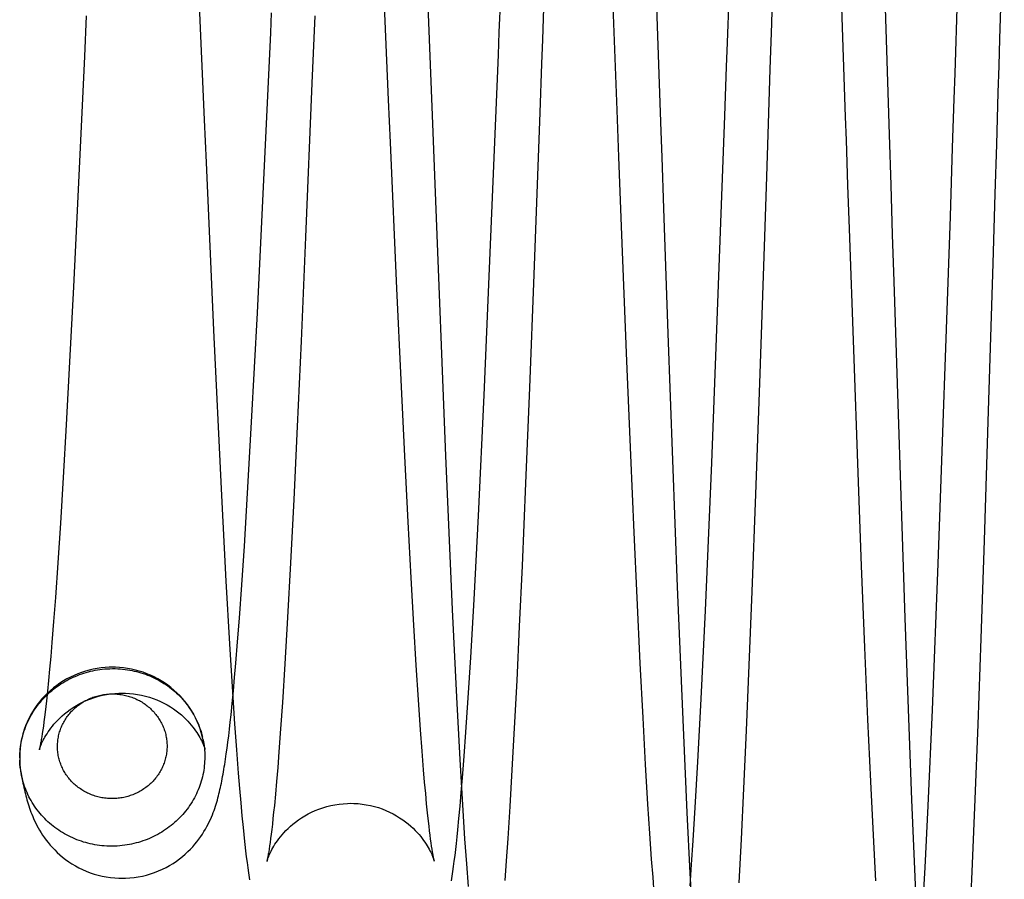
# Model space of a CAD drawing. Header units: inches. Extents: x 0 to 227, y 0 to 147.
# Tile 39 of 247: x 45.966 to 46.227, y 18.184 to 18.412. Entities that reach past the tile are written whole.
import ezdxf

# ---------------------------------------------------------------- set-up
doc = ezdxf.new("R2010")
doc.units = ezdxf.units.IN
doc.header["$LTSCALE"] = 12.466667
doc.header["$MEASUREMENT"] = 0
doc.linetypes.add('HIDDEN', pattern=[0.2, 0.1, -0.1])
doc.layers.add('DEFAULT_2', color=8, linetype='HIDDEN')

msp = doc.modelspace()

# ---------------------------------------------------------------- linework, layer by layer
at = {"layer": 'DEFAULT_2', "color": 8, "linetype": 'HIDDEN'}
for p, q in [((46.16574, 18.42974), (46.16513, 18.41077)), ((46.12433, 18.38785), (46.12291, 18.42508)), ((46.13453, 18.42164), (46.13587, 18.38223)), ((46.19501, 18.42156), (46.19625, 18.38144)), ((46.01364, 18.41927), (46.0151, 18.38532)), ((46.06388, 18.39058), (46.06266, 18.41881)), ((46.18474, 18.3861), (46.18363, 18.41866)), ((46.03268, 18.40828), (46.03293, 18.41364)), ((46.07427, 18.41555), (46.07546, 18.38429)), ((45.98389, 18.41283), (45.98339, 18.40208)), ((46.04432, 18.41282), (46.04408, 18.40687)), ((46.02916, 18.33425), (46.03268, 18.40828)), ((46.04408, 18.40687), (46.0436, 18.39502)), ((45.98339, 18.40208), (45.98166, 18.36505)), ((46.08911, 18.31253), (46.09291, 18.40254)), ((46.1043, 18.40009), (46.10383, 18.38722)), ((46.1528, 18.38638), (46.15327, 18.39929)), ((46.0436, 18.39502), (46.04192, 18.35425)), ((46.16454, 18.39287), (46.16417, 18.38144)), ((46.22503, 18.39251), (46.22462, 18.37879)), ((46.21306, 18.37792), (46.21348, 18.39087)), ((46.10383, 18.38722), (46.10225, 18.3444)), ((46.1248, 18.37549), (46.12433, 18.38785)), ((46.0151, 18.38532), (46.01559, 18.37401)), ((46.14932, 18.29456), (46.1528, 18.38638)), ((46.07546, 18.38429), (46.07616, 18.36612)), ((46.16417, 18.38144), (46.16381, 18.37035)), ((46.19625, 18.38144), (46.19667, 18.36799)), ((46.21246, 18.35977), (46.21306, 18.37792)), ((46.22462, 18.37879), (46.22423, 18.36573)), ((46.01559, 18.37401), (46.01755, 18.32964)), ((46.12551, 18.3571), (46.1248, 18.37549)), ((46.16381, 18.37035), (46.16328, 18.35437)), ((46.18576, 18.35651), (46.18536, 18.368)), ((46.19667, 18.36799), (46.19707, 18.35495)), ((45.98166, 18.36505), (45.98049, 18.34111)), ((46.07616, 18.36612), (46.07893, 18.29649)), ((46.22423, 18.36573), (46.22368, 18.3473)), ((46.13657, 18.36187), (46.13772, 18.32879)), ((46.20925, 18.26792), (46.21246, 18.35977)), ((46.12691, 18.32149), (46.12551, 18.3571)), ((46.18688, 18.32459), (46.18576, 18.35651)), ((46.04192, 18.35425), (46.04074, 18.3268)), ((46.16328, 18.35437), (46.16197, 18.31571)), ((46.19707, 18.35495), (46.19746, 18.34253)), ((46.22368, 18.3473), (46.22248, 18.30838)), ((46.10225, 18.3444), (46.10111, 18.31445)), ((45.98049, 18.34111), (45.97948, 18.32127)), ((46.06716, 18.31656), (46.06606, 18.34069)), ((46.19746, 18.34253), (46.2004, 18.25356)), ((46.02764, 18.30538), (46.02916, 18.33425)), ((46.01755, 18.32964), (46.01954, 18.28771)), ((46.13772, 18.32879), (46.1402, 18.2618)), ((46.04074, 18.3268), (46.03972, 18.30417)), ((46.18806, 18.29191), (46.18688, 18.32459)), ((45.97948, 18.32127), (45.97858, 18.30463)), ((46.12793, 18.29667), (46.12691, 18.32149)), ((46.06813, 18.29634), (46.06716, 18.31656)), ((46.10111, 18.31445), (46.10009, 18.2892)), ((46.16197, 18.31571), (46.16092, 18.28633)), ((46.0876, 18.28057), (46.08911, 18.31253)), ((46.22248, 18.30838), (46.22137, 18.27407)), ((45.97858, 18.30463), (45.97779, 18.29068)), ((46.02658, 18.28661), (46.02764, 18.30538)), ((46.03972, 18.30417), (46.0388, 18.28487)), ((46.069, 18.27902), (46.06813, 18.29634)), ((46.07893, 18.29649), (46.08071, 18.25578)), ((46.12881, 18.27616), (46.12793, 18.29667)), ((46.14765, 18.25556), (46.14932, 18.29456)), ((45.97779, 18.29068), (45.97706, 18.27863)), ((46.18899, 18.26739), (46.18806, 18.29191)), ((46.10009, 18.2892), (46.09916, 18.26733)), ((46.01954, 18.28771), (46.02081, 18.26328)), ((46.02572, 18.27259), (46.02658, 18.28661)), ((46.16092, 18.28633), (46.15996, 18.2606)), ((46.0388, 18.28487), (46.03795, 18.26815)), ((46.08646, 18.25849), (46.0876, 18.28057)), ((45.97706, 18.27863), (45.97637, 18.26812)), ((46.06979, 18.26419), (46.069, 18.27902)), ((46.12959, 18.25888), (46.12881, 18.27616)), ((46.02504, 18.26237), (46.02572, 18.27259)), ((46.22137, 18.27407), (46.22049, 18.24815)), ((45.97637, 18.26812), (45.97574, 18.25902)), ((46.03795, 18.26815), (46.03716, 18.25373)), ((46.09916, 18.26733), (46.09844, 18.25129)), ((46.18986, 18.24573), (46.18899, 18.26739)), ((46.20771, 18.22926), (46.20925, 18.26792)), ((46.02081, 18.26328), (46.02175, 18.24676)), ((46.0244, 18.25349), (46.02504, 18.26237)), ((46.07051, 18.25163), (46.06979, 18.26419)), ((46.1402, 18.2618), (46.14174, 18.22459)), ((46.15996, 18.2606), (46.15919, 18.24113)), ((45.97574, 18.25902), (45.97526, 18.25268)), ((46.08559, 18.24312), (46.08646, 18.25849)), ((46.13042, 18.24159), (46.12959, 18.25888)), ((46.08071, 18.25578), (46.08184, 18.23263)), ((46.14654, 18.23222), (46.14765, 18.25556)), ((45.97526, 18.25268), (45.97481, 18.24712)), ((46.02393, 18.24725), (46.0244, 18.25349)), ((46.03716, 18.25373), (46.03644, 18.24148)), ((46.07115, 18.24105), (46.07051, 18.25163)), ((46.2004, 18.25356), (46.20218, 18.20551)), ((46.09844, 18.25129), (46.09775, 18.23705)), ((45.97481, 18.24712), (45.9745, 18.24341)), ((46.02175, 18.24676), (46.02245, 18.2354)), ((46.02347, 18.24164), (46.02393, 18.24725)), ((46.22049, 18.24815), (46.21968, 18.22539)), ((46.19066, 18.22674), (46.18986, 18.24573)), ((45.9745, 18.24341), (45.9742, 18.24005)), ((46.02314, 18.23781), (46.02347, 18.24164)), ((46.03644, 18.24148), (46.03579, 18.23124)), ((46.08493, 18.23247), (46.08559, 18.24312)), ((46.13116, 18.22714), (46.13042, 18.24159)), ((45.9742, 18.24005), (45.97391, 18.23699)), ((46.07174, 18.23192), (46.07115, 18.24105)), ((46.15919, 18.24113), (46.15846, 18.2238)), ((45.97391, 18.23699), (45.97363, 18.23421)), ((46.02281, 18.23426), (46.02314, 18.23781)), ((46.09775, 18.23705), (46.09711, 18.22446)), ((45.97363, 18.23421), (45.97336, 18.23169)), ((46.02245, 18.2354), (46.0231, 18.22558)), ((46.02249, 18.23097), (46.02281, 18.23426)), ((45.97336, 18.23169), (45.97319, 18.23014)), ((46.02218, 18.22791), (46.02249, 18.23097)), ((46.03579, 18.23124), (46.03531, 18.22427)), ((46.0723, 18.22397), (46.07174, 18.23192)), ((46.08184, 18.23263), (46.08272, 18.21618)), ((46.08432, 18.22341), (46.08493, 18.23247)), ((46.14567, 18.21556), (46.14654, 18.23222)), ((45.97302, 18.2287), (45.97286, 18.22737)), ((45.97319, 18.23014), (45.97302, 18.2287)), ((46.20658, 18.20387), (46.20771, 18.22926)), ((45.9727, 18.22613), (45.97255, 18.22499)), ((45.97286, 18.22737), (45.9727, 18.22613)), ((46.02176, 18.22417), (46.02197, 18.226)), ((46.02197, 18.226), (46.02218, 18.22791)), ((46.0231, 18.22558), (46.0236, 18.21868)), ((46.13184, 18.21486), (46.13116, 18.22714)), ((46.19141, 18.21028), (46.19066, 18.22674)), ((45.9724, 18.22395), (45.97226, 18.22301)), ((45.97255, 18.22499), (45.9724, 18.22395)), ((46.02156, 18.22242), (46.02176, 18.22417)), ((46.03531, 18.22427), (46.03485, 18.21816)), ((46.07272, 18.21838), (46.0723, 18.22397)), ((46.08386, 18.21702), (46.08432, 18.22341)), ((46.09711, 18.22446), (46.0965, 18.21337)), ((46.14174, 18.22459), (46.14277, 18.20214)), ((46.15846, 18.2238), (46.15778, 18.20849)), ((46.21968, 18.22539), (46.21892, 18.20564)), ((46.01531, 18.21883), (46.01489, 18.22085)), ((46.02114, 18.21916), (46.02135, 18.22075)), ((46.02135, 18.22075), (46.02156, 18.22242)), ((46.02094, 18.21765), (46.02114, 18.21916)), ((46.0236, 18.21868), (46.02407, 18.21255)), ((46.03485, 18.21816), (46.03453, 18.21406)), ((46.07312, 18.21344), (46.07272, 18.21838)), ((46.02073, 18.21621), (46.02094, 18.21765)), ((46.08272, 18.21618), (46.08342, 18.20414)), ((46.08342, 18.21128), (46.08386, 18.21702)), ((46.14497, 18.20347), (46.14567, 18.21556)), ((45.96663, 18.21263), (45.96656, 18.21304)), ((45.96663, 18.21263), (45.96679, 18.21177)), ((46.02407, 18.21255), (46.02441, 18.20843)), ((46.03453, 18.21406), (46.03422, 18.21035)), ((46.0734, 18.21014), (46.07312, 18.21344)), ((46.0965, 18.21337), (46.09593, 18.20368)), ((46.13247, 18.20429), (46.13184, 18.21486)), ((46.03422, 18.21035), (46.03392, 18.20701)), ((46.07368, 18.20714), (46.0734, 18.21014)), ((46.0831, 18.20738), (46.08342, 18.21128)), ((46.19209, 18.19614), (46.19141, 18.21028)), ((46.02441, 18.20843), (46.02474, 18.20468)), ((46.08279, 18.2038), (46.0831, 18.20738)), ((46.15778, 18.20849), (46.15713, 18.19511)), ((46.03392, 18.20701), (46.03364, 18.20402)), ((46.07393, 18.20445), (46.07368, 18.20714)), ((46.20218, 18.20551), (46.2033, 18.17896)), ((46.21892, 18.20564), (46.21823, 18.18856)), ((46.02474, 18.20468), (46.02505, 18.20127)), ((46.03346, 18.20222), (46.03328, 18.20056)), ((46.03364, 18.20402), (46.03346, 18.20222)), ((46.07418, 18.20202), (46.07393, 18.20445)), ((46.08248, 18.20054), (46.08279, 18.2038)), ((46.08342, 18.20414), (46.08398, 18.1952)), ((46.09593, 18.20368), (46.09539, 18.19527)), ((46.13296, 18.1966), (46.13247, 18.20429)), ((46.14277, 18.20214), (46.14357, 18.18609)), ((46.14442, 18.19468), (46.14497, 18.20347)), ((46.20578, 18.18756), (46.20658, 18.20387)), ((46.02505, 18.20127), (46.02536, 18.19818)), ((46.03328, 18.20056), (46.03312, 18.19905)), ((46.07441, 18.19985), (46.07418, 18.20202)), ((46.07456, 18.19852), (46.07441, 18.19985)), ((46.08219, 18.19755), (46.08248, 18.20054)), ((46.02536, 18.19818), (46.02555, 18.19627)), ((46.03296, 18.19766), (46.03281, 18.1964)), ((46.03312, 18.19905), (46.03296, 18.19766)), ((46.07471, 18.19729), (46.07456, 18.19852)), ((46.07485, 18.19615), (46.07471, 18.19729)), ((46.082, 18.1957), (46.08219, 18.19755)), ((46.02555, 18.19627), (46.02575, 18.19448)), ((46.03266, 18.19526), (46.03252, 18.19423)), ((46.03281, 18.1964), (46.03266, 18.19526)), ((46.07499, 18.1951), (46.07485, 18.19615)), ((46.07512, 18.19413), (46.07499, 18.1951)), ((46.08181, 18.19395), (46.082, 18.1957)), ((46.08398, 18.1952), (46.08443, 18.18855)), ((46.09539, 18.19527), (46.09498, 18.18938)), ((46.13343, 18.18982), (46.13296, 18.1966)), ((46.144, 18.18839), (46.14442, 18.19468)), ((46.15713, 18.19511), (46.15653, 18.1835)), ((46.19273, 18.18403), (46.19209, 18.19614)), ((46.02603, 18.19197), (46.02622, 18.19042)), ((46.03239, 18.19329), (46.03227, 18.19246)), ((46.03252, 18.19423), (46.03239, 18.19329)), ((46.07524, 18.19325), (46.07512, 18.19413)), ((46.07536, 18.19245), (46.07524, 18.19325)), ((46.07548, 18.19174), (46.07536, 18.19245)), ((46.08143, 18.19074), (46.08162, 18.1923)), ((46.08162, 18.1923), (46.08181, 18.19395)), ((46.02622, 18.19042), (46.02641, 18.18894)), ((46.08106, 18.18785), (46.08125, 18.18926)), ((46.08125, 18.18926), (46.08143, 18.19074)), ((46.09498, 18.18938), (46.0946, 18.18418)), ((46.1338, 18.18498), (46.13343, 18.18982)), ((46.02641, 18.18894), (46.0266, 18.18753)), ((46.0266, 18.18753), (46.02679, 18.1862)), ((46.08088, 18.18652), (46.08106, 18.18785)), ((46.08443, 18.18855), (46.08487, 18.18252)), ((46.14359, 18.18269), (46.144, 18.18839)), ((46.20514, 18.17566), (46.20578, 18.18756)), ((46.21823, 18.18856), (46.21759, 18.17376)), ((46.02679, 18.1862), (46.02698, 18.18493)), ((46.13414, 18.18064), (46.1338, 18.18498)), ((46.14357, 18.18609), (46.14422, 18.17436))]:
    msp.add_line(p, q, dxfattribs=at)
for points in [[(46.22672, 18.44973), (46.22652, 18.44272), (46.2263, 18.43561), (46.22545, 18.40674)], [(46.21348, 18.39087), (46.2137, 18.39758), (46.21503, 18.43869)], [(46.10546, 18.43229), (46.10453, 18.40653), (46.1043, 18.40009)], [(46.15327, 18.39929), (46.1535, 18.40577), (46.15444, 18.43175)], [(46.09291, 18.40254), (46.09315, 18.40851), (46.09387, 18.42639)], [(46.16513, 18.41077), (46.16474, 18.39873), (46.16454, 18.39287)], [(46.22545, 18.40674), (46.22524, 18.39958), (46.22503, 18.39251)], [(46.06606, 18.34069), (46.06436, 18.37934), (46.06412, 18.38496), (46.06388, 18.39058)], [(46.18536, 18.368), (46.18495, 18.37995), (46.18474, 18.3861)], [(46.13587, 18.38223), (46.1361, 18.37545), (46.13657, 18.36187)], [(45.99082, 18.24054), (45.98999, 18.24052), (45.98892, 18.24047), (45.98786, 18.24036), (45.9868, 18.24021), (45.98575, 18.24002), (45.9847, 18.23978), (45.98367, 18.2395), (45.98266, 18.23917), (45.98166, 18.23881), (45.98067, 18.2384), (45.9797, 18.23794), (45.97876, 18.23745), (45.97784, 18.23692), (45.97694, 18.23635), (45.97607, 18.23574), (45.97523, 18.23509), (45.97442, 18.23441), (45.97364, 18.2337), (45.97289, 18.23295), (45.97218, 18.23218), (45.9715, 18.23137), (45.97086, 18.23054), (45.97026, 18.22968), (45.9697, 18.22879), (45.96917, 18.22789), (45.96869, 18.22696), (45.96825, 18.22602), (45.96785, 18.22505), (45.9675, 18.22407), (45.96719, 18.22308), (45.96693, 18.22208), (45.96671, 18.22106), (45.96653, 18.22004), (45.9664, 18.21901), (45.96632, 18.21798), (45.96628, 18.21695), (45.96629, 18.21591), (45.96635, 18.21488), (45.96645, 18.21385), (45.9666, 18.21282), (45.96663, 18.21263)], [(45.96629, 18.21657), (45.9663, 18.21716), (45.96633, 18.21774), (45.96637, 18.21833), (45.96642, 18.21892), (45.96649, 18.21951), (45.96658, 18.2201), (45.96668, 18.22068), (45.9668, 18.22126), (45.96693, 18.22184), (45.96708, 18.22241), (45.96724, 18.22298), (45.96742, 18.22355), (45.96761, 18.22411), (45.96781, 18.22467), (45.96804, 18.22522), (45.96827, 18.22577), (45.96852, 18.22631), (45.96878, 18.22684), (45.96906, 18.22737), (45.96935, 18.22789), (45.96966, 18.22841), (45.96997, 18.22892), (45.97031, 18.22942), (45.97065, 18.22991), (45.97101, 18.23039), (45.97138, 18.23087), (45.97176, 18.23133), (45.97215, 18.23179), (45.97256, 18.23224), (45.97297, 18.23267), (45.9734, 18.2331), (45.97384, 18.23352), (45.97429, 18.23392), (45.97475, 18.23432), (45.97522, 18.23471), (45.9757, 18.23508), (45.97619, 18.23544), (45.97669, 18.23579), (45.9772, 18.23613), (45.97771, 18.23645), (45.97824, 18.23676), (45.97877, 18.23706), (45.97931, 18.23735), (45.97986, 18.23762), (45.98041, 18.23789), (45.98097, 18.23813), (45.98154, 18.23837), (45.98211, 18.23859), (45.98269, 18.23879), (45.98327, 18.23899), (45.98386, 18.23916), (45.98445, 18.23933), (45.98505, 18.23948), (45.98565, 18.23961), (45.98625, 18.23973), (45.98687, 18.23984), (45.98749, 18.23993), (45.98812, 18.24001), (45.98877, 18.24008), (45.98944, 18.24013), (45.99012, 18.24016), (45.99082, 18.24017)], [(46.01489, 18.22085), (46.01481, 18.22129), (46.01458, 18.2223), (46.01431, 18.22329), (46.014, 18.22428), (46.01364, 18.22525), (46.01324, 18.2262), (46.0128, 18.22714), (46.01232, 18.22806), (46.0118, 18.22895), (46.01124, 18.22983), (46.01063, 18.23068), (46.01, 18.2315), (46.00932, 18.23229), (46.00861, 18.23306), (46.00787, 18.2338), (46.00709, 18.2345), (46.00629, 18.23517), (46.00545, 18.23581), (46.00459, 18.23641), (46.0037, 18.23697), (46.00278, 18.2375), (46.00184, 18.23798), (46.00089, 18.23843), (45.99991, 18.23883), (45.99891, 18.2392), (45.9979, 18.23952), (45.99688, 18.2398), (45.99584, 18.24003), (45.9948, 18.24022), (45.99375, 18.24037), (45.99269, 18.24047), (45.99163, 18.24053), (45.99082, 18.24054)], [(45.99082, 18.24017), (45.99152, 18.24017), (45.99221, 18.24014), (45.99287, 18.2401), (45.99352, 18.24004), (45.99416, 18.23997), (45.99478, 18.23988), (45.9954, 18.23978), (45.996, 18.23967), (45.9966, 18.23954), (45.99719, 18.2394), (45.99778, 18.23924), (45.99837, 18.23907), (45.99895, 18.23888), (45.99953, 18.23868), (46.0001, 18.23847), (46.00067, 18.23824), (46.00123, 18.238), (46.00178, 18.23774), (46.00233, 18.23748), (46.00287, 18.23719), (46.0034, 18.2369), (46.00392, 18.23659), (46.00443, 18.23627), (46.00494, 18.23594), (46.00544, 18.2356), (46.00592, 18.23524), (46.0064, 18.23487), (46.00687, 18.23449), (46.00733, 18.2341), (46.00778, 18.2337), (46.00822, 18.23329), (46.00864, 18.23287), (46.00906, 18.23243), (46.00946, 18.23199), (46.00985, 18.23154), (46.01023, 18.23107), (46.0106, 18.2306), (46.01095, 18.23012), (46.01129, 18.22963), (46.01162, 18.22914), (46.01194, 18.22863), (46.01224, 18.22812), (46.01253, 18.2276), (46.0128, 18.22707), (46.01306, 18.22654), (46.01331, 18.226), (46.01354, 18.22546), (46.01376, 18.22491)], [(45.97148, 18.21875), (45.97148, 18.21874), (45.97148, 18.21874), (45.97149, 18.21878), (45.97151, 18.21884), (45.97154, 18.21894), (45.97158, 18.21907), (45.97164, 18.21923), (45.97171, 18.21943), (45.9718, 18.21965), (45.9719, 18.21991), (45.97203, 18.22021), (45.97217, 18.22053), (45.97234, 18.22088), (45.97253, 18.22126), (45.97274, 18.22166), (45.97297, 18.22208), (45.97323, 18.22252), (45.97351, 18.22297), (45.97382, 18.22344), (45.97415, 18.22392), (45.97452, 18.22441), (45.97492, 18.22492), (45.97535, 18.22545), (45.97582, 18.22598), (45.97634, 18.22653), (45.9769, 18.22709), (45.97751, 18.22766), (45.97817, 18.22823), (45.97888, 18.22879), (45.97964, 18.22935), (45.98044, 18.22989), (45.98129, 18.23041), (45.98218, 18.23091), (45.9831, 18.23138), (45.98407, 18.23181), (45.98506, 18.23221), (45.98608, 18.23256), (45.98713, 18.23287), (45.98819, 18.23314), (45.98927, 18.23335), (45.99036, 18.23352), (45.99146, 18.23364), (45.99255, 18.2337), (45.99343, 18.23372)], [(45.99073, 18.2058), (45.99031, 18.20581), (45.98991, 18.20582), (45.98951, 18.20585), (45.98913, 18.20588), (45.98875, 18.20593), (45.98838, 18.20598), (45.98802, 18.20604), (45.98766, 18.20611), (45.98731, 18.20619), (45.98696, 18.20628), (45.98661, 18.20637), (45.98626, 18.20647), (45.98592, 18.20659), (45.98558, 18.20671), (45.98524, 18.20683), (45.9849, 18.20697), (45.98457, 18.20711), (45.98424, 18.20727), (45.98392, 18.20742), (45.9836, 18.20759), (45.98329, 18.20777), (45.98298, 18.20795), (45.98268, 18.20814), (45.98238, 18.20834), (45.98208, 18.20854), (45.98179, 18.20875), (45.98151, 18.20897), (45.98123, 18.2092), (45.98096, 18.20943), (45.9807, 18.20966), (45.98044, 18.20991), (45.98019, 18.21016), (45.97994, 18.21042), (45.9797, 18.21068), (45.97947, 18.21095), (45.97925, 18.21122), (45.97903, 18.2115), (45.97882, 18.21178), (45.97862, 18.21207), (45.97842, 18.21237), (45.97824, 18.21266), (45.97806, 18.21297), (45.97789, 18.21327), (45.97772, 18.21359), (45.97757, 18.2139), (45.97742, 18.21422), (45.97729, 18.21454), (45.97716, 18.21487), (45.97704, 18.21519), (45.97693, 18.21552), (45.97682, 18.21586), (45.97673, 18.21619), (45.97664, 18.21653), (45.97657, 18.21687), (45.9765, 18.21722), (45.97644, 18.21756), (45.97639, 18.2179), (45.97635, 18.21825), (45.97632, 18.2186), (45.9763, 18.21894), (45.97629, 18.21929), (45.97628, 18.21964), (45.97629, 18.21999), (45.9763, 18.22034), (45.97633, 18.22069), (45.97636, 18.22103), (45.9764, 18.22138), (45.97645, 18.22172), (45.97651, 18.22207), (45.97658, 18.22241), (45.97666, 18.22275), (45.97675, 18.22309), (45.97684, 18.22343), (45.97695, 18.22376), (45.97706, 18.22409), (45.97719, 18.22442), (45.97732, 18.22475), (45.97746, 18.22507), (45.9776, 18.22539), (45.97776, 18.2257), (45.97793, 18.22601), (45.9781, 18.22632), (45.97828, 18.22662), (45.97847, 18.22692), (45.97867, 18.22722), (45.97887, 18.22751), (45.97908, 18.22779), (45.9793, 18.22807), (45.97953, 18.22834), (45.97976, 18.22861), (45.98, 18.22888), (45.98025, 18.22913), (45.9805, 18.22938), (45.98076, 18.22963), (45.98103, 18.22987), (45.9813, 18.2301), (45.98158, 18.23032), (45.98187, 18.23054), (45.98216, 18.23075), (45.98245, 18.23096), (45.98275, 18.23116), (45.98306, 18.23135), (45.98337, 18.23153), (45.98369, 18.23171), (45.98401, 18.23187), (45.98433, 18.23203), (45.98466, 18.23218), (45.98499, 18.23233), (45.98533, 18.23246), (45.98567, 18.23259), (45.98601, 18.23271), (45.98636, 18.23282), (45.9867, 18.23293), (45.98705, 18.23302), (45.9874, 18.23311), (45.98776, 18.23318), (45.98812, 18.23325), (45.98848, 18.23332), (45.98885, 18.23337), (45.98923, 18.23341), (45.98961, 18.23345), (45.99, 18.23348), (45.99041, 18.23349), (45.99082, 18.2335)], [(45.99082, 18.2335), (45.99124, 18.23349), (45.99164, 18.23348), (45.99203, 18.23345), (45.99242, 18.23341), (45.9928, 18.23337), (45.99316, 18.23331), (45.99353, 18.23325), (45.99388, 18.23318), (45.99424, 18.23311), (45.99459, 18.23302), (45.99494, 18.23293), (45.99528, 18.23282), (45.99563, 18.23271), (45.99597, 18.23259), (45.99631, 18.23246), (45.99664, 18.23233), (45.99697, 18.23218), (45.9973, 18.23203), (45.99762, 18.23187), (45.99794, 18.23171), (45.99825, 18.23153), (45.99856, 18.23135), (45.99887, 18.23116), (45.99917, 18.23096), (45.99946, 18.23076), (45.99975, 18.23055), (46.00003, 18.23033), (46.00031, 18.2301), (46.00058, 18.22987), (46.00084, 18.22963), (46.0011, 18.22939), (46.00135, 18.22914), (46.0016, 18.22888), (46.00184, 18.22862), (46.00207, 18.22835), (46.00229, 18.22808), (46.00251, 18.2278), (46.00272, 18.22752), (46.00292, 18.22723), (46.00312, 18.22693), (46.0033, 18.22664), (46.00348, 18.22633), (46.00365, 18.22603), (46.00382, 18.22571), (46.00397, 18.2254), (46.00412, 18.22508), (46.00425, 18.22476), (46.00438, 18.22443), (46.0045, 18.22411), (46.00461, 18.22377), (46.00472, 18.22344), (46.00481, 18.2231), (46.0049, 18.22277), (46.00497, 18.22242), (46.00504, 18.22208), (46.0051, 18.22174), (46.00515, 18.22139), (46.00519, 18.22105), (46.00522, 18.2207), (46.00524, 18.22035), (46.00525, 18.22001), (46.00526, 18.21966), (46.00525, 18.21931), (46.00524, 18.21896), (46.00521, 18.21861), (46.00518, 18.21826), (46.00514, 18.21792), (46.00509, 18.21757), (46.00503, 18.21723), (46.00496, 18.21689), (46.00488, 18.21655), (46.00479, 18.21621), (46.0047, 18.21587), (46.00459, 18.21554), (46.00448, 18.2152), (46.00436, 18.21488), (46.00423, 18.21455), (46.00409, 18.21423), (46.00394, 18.21391), (46.00378, 18.21359), (46.00362, 18.21328), (46.00344, 18.21297), (46.00326, 18.21267), (46.00308, 18.21237), (46.00288, 18.21208), (46.00268, 18.21179), (46.00246, 18.2115), (46.00225, 18.21123), (46.00202, 18.21095), (46.00179, 18.21068), (46.00155, 18.21042), (46.0013, 18.21016), (46.00104, 18.20991), (46.00078, 18.20967), (46.00052, 18.20943), (46.00025, 18.2092), (45.99997, 18.20897), (45.99968, 18.20875), (45.99939, 18.20854), (45.9991, 18.20834), (45.99879, 18.20814), (45.99849, 18.20795), (45.99818, 18.20777), (45.99786, 18.20759), (45.99754, 18.20742), (45.99722, 18.20726), (45.99689, 18.20711), (45.99656, 18.20697), (45.99622, 18.20683), (45.99588, 18.2067), (45.99554, 18.20658), (45.99519, 18.20647), (45.99485, 18.20637), (45.9945, 18.20628), (45.99415, 18.20619), (45.99379, 18.20611), (45.99343, 18.20604), (45.99307, 18.20598), (45.9927, 18.20593), (45.99233, 18.20588), (45.99194, 18.20585), (45.99155, 18.20582), (45.99114, 18.20581), (45.99073, 18.2058)], [(45.99343, 18.23372), (45.99427, 18.2337), (45.99534, 18.23364), (45.99641, 18.23353), (45.99747, 18.23337), (45.99853, 18.23317), (45.99957, 18.23292), (46.00059, 18.23262), (46.00159, 18.23229), (46.00256, 18.23191), (46.00351, 18.23149), (46.00442, 18.23105), (46.0053, 18.23057), (46.00613, 18.23007), (46.00693, 18.22955), (46.00768, 18.22901), (46.00839, 18.22846), (46.00905, 18.22791), (46.00966, 18.22736), (46.01023, 18.22681), (46.01075, 18.22627), (46.01123, 18.22574), (46.01167, 18.22523), (46.01208, 18.22472), (46.01245, 18.22424), (46.01279, 18.22376), (46.01311, 18.2233), (46.0134, 18.22285), (46.01366, 18.22241), (46.01391, 18.22199), (46.01413, 18.22159), (46.01433, 18.2212), (46.01451, 18.22084), (46.01466, 18.22051), (46.0148, 18.2202), (46.01492, 18.21992), (46.01501, 18.21968), (46.0151, 18.21946), (46.01516, 18.21928), (46.01522, 18.21913), (46.01525, 18.21901), (46.01528, 18.21892), (46.0153, 18.21886), (46.01531, 18.21884)], [(45.97226, 18.22301), (45.97213, 18.22215), (45.97206, 18.22176), (45.972, 18.22139), (45.97194, 18.22105), (45.97189, 18.22072), (45.97183, 18.22042), (45.97178, 18.22015), (45.97173, 18.21989), (45.97169, 18.21967), (45.97164, 18.21946), (45.97161, 18.21928), (45.97157, 18.21912), (45.97154, 18.21899), (45.97152, 18.21889), (45.9715, 18.21881), (45.97148, 18.21876), (45.97148, 18.21875)], [(46.01397, 18.22435), (46.01416, 18.22379), (46.01433, 18.22322), (46.01449, 18.22265), (46.01463, 18.22208)], [(46.01489, 18.22085), (46.01498, 18.22034), (46.01506, 18.21976), (46.01513, 18.21917), (46.01518, 18.21858), (46.01522, 18.21799), (46.01524, 18.21741), (46.01525, 18.21682), (46.01524, 18.21623), (46.01521, 18.21564), (46.01517, 18.21505), (46.01512, 18.21446), (46.01505, 18.21387), (46.01496, 18.21328), (46.01486, 18.2127), (46.01474, 18.21212), (46.01461, 18.21154), (46.01447, 18.21097), (46.0143, 18.2104), (46.01413, 18.20983), (46.01394, 18.20927), (46.01373, 18.20871), (46.01351, 18.20816), (46.01327, 18.20761), (46.01303, 18.20707), (46.01276, 18.20653), (46.01249, 18.206), (46.0122, 18.20548), (46.01189, 18.20497), (46.01157, 18.20446), (46.01124, 18.20396), (46.0109, 18.20347), (46.01054, 18.20298), (46.01017, 18.20251), (46.00979, 18.20204), (46.0094, 18.20159), (46.00899, 18.20114), (46.00858, 18.2007), (46.00815, 18.20028), (46.00771, 18.19986), (46.00726, 18.19945), (46.0068, 18.19906), (46.00633, 18.19867), (46.00585, 18.1983), (46.00536, 18.19794), (46.00486, 18.19759), (46.00435, 18.19725), (46.00384, 18.19693), (46.00331, 18.19662), (46.00278, 18.19632), (46.00224, 18.19603), (46.00169, 18.19576), (46.00114, 18.19549), (46.00058, 18.19525), (46.00001, 18.19501), (45.99944, 18.1948), (45.99886, 18.19459), (45.99828, 18.1944), (45.99769, 18.19422), (45.9971, 18.19406), (45.9965, 18.19391), (45.9959, 18.19377), (45.9953, 18.19365), (45.99469, 18.19355), (45.99406, 18.19345), (45.99343, 18.19337), (45.99278, 18.19331), (45.99211, 18.19326), (45.99143, 18.19323), (45.99073, 18.19322)], [(46.01476, 18.22151), (46.01488, 18.22093), (46.01489, 18.22085)], [(45.96648, 18.21362), (45.96641, 18.21421), (45.96636, 18.2148), (45.96632, 18.21539), (45.9663, 18.21598)], [(45.99338, 18.18473), (45.99428, 18.18475), (45.9954, 18.18481), (45.99652, 18.18493), (45.99764, 18.1851), (45.99874, 18.18532), (45.99984, 18.18558), (46.00092, 18.1859), (46.00197, 18.18626), (46.00301, 18.18667), (46.00402, 18.18711), (46.00499, 18.1876), (46.00594, 18.18812), (46.00685, 18.18867), (46.00772, 18.18926), (46.00855, 18.18986), (46.00933, 18.19048), (46.01008, 18.19112), (46.01077, 18.19177), (46.01143, 18.19242), (46.01204, 18.19307), (46.01262, 18.19373), (46.01316, 18.1944), (46.01367, 18.19507), (46.01416, 18.19574), (46.01461, 18.19641), (46.01503, 18.19708), (46.01542, 18.19774), (46.01579, 18.1984), (46.01613, 18.19905), (46.01644, 18.19968), (46.01673, 18.2003), (46.01699, 18.20091), (46.01724, 18.2015), (46.01747, 18.20209), (46.01768, 18.20266), (46.01788, 18.20322), (46.01807, 18.20378), (46.01824, 18.20433), (46.01841, 18.20488), (46.01857, 18.20543), (46.01872, 18.20597), (46.01886, 18.20652), (46.019, 18.20706), (46.01913, 18.20761), (46.01926, 18.20817), (46.01939, 18.20873), (46.01951, 18.20929), (46.01963, 18.20987), (46.01975, 18.21045), (46.01986, 18.21104), (46.01997, 18.21164), (46.02009, 18.21225), (46.02019, 18.21287), (46.0203, 18.21351), (46.02041, 18.21416), (46.02052, 18.21483), (46.02073, 18.21621)], [(45.99073, 18.19322), (45.99003, 18.19322), (45.98934, 18.19325), (45.98867, 18.19329), (45.98802, 18.19335), (45.98739, 18.19342), (45.98677, 18.19351), (45.98615, 18.19361), (45.98555, 18.19372), (45.98495, 18.19385), (45.98435, 18.194), (45.98376, 18.19415), (45.98318, 18.19432), (45.98259, 18.19451), (45.98202, 18.19471), (45.98144, 18.19493), (45.98088, 18.19515), (45.98032, 18.19539), (45.97976, 18.19565), (45.97922, 18.19592), (45.97868, 18.1962), (45.97815, 18.19649), (45.97762, 18.1968), (45.97711, 18.19712), (45.9766, 18.19745), (45.97611, 18.1978), (45.97562, 18.19815), (45.97514, 18.19852), (45.97467, 18.1989), (45.97421, 18.19929), (45.97376, 18.19969), (45.97332, 18.20011), (45.9729, 18.20053), (45.97248, 18.20096), (45.97208, 18.2014), (45.97169, 18.20186), (45.97131, 18.20232), (45.97094, 18.20279), (45.97059, 18.20327), (45.97024, 18.20376), (45.96992, 18.20426), (45.9696, 18.20476), (45.9693, 18.20527), (45.96901, 18.20579), (45.96874, 18.20631), (45.96847, 18.20685), (45.96823, 18.20739), (45.96799, 18.20793), (45.96778, 18.20848), (45.96757, 18.20904), (45.96738, 18.2096), (45.96721, 18.21016), (45.96705, 18.21073), (45.96691, 18.2113), (45.96678, 18.21188), (45.96666, 18.21246)], [(45.96679, 18.21177), (45.9669, 18.21114), (45.96702, 18.21052), (45.96714, 18.20991), (45.96727, 18.20932), (45.96739, 18.20874), (45.96752, 18.20818), (45.96765, 18.20762), (45.96778, 18.20707), (45.96792, 18.20653), (45.96806, 18.20599), (45.96821, 18.20546), (45.96836, 18.20492), (45.96853, 18.20439), (45.9687, 18.20385), (45.96888, 18.20331), (45.96907, 18.20277), (45.96927, 18.20221), (45.96948, 18.20165), (45.96972, 18.20108), (45.96997, 18.2005), (45.97024, 18.1999), (45.97053, 18.1993), (45.97084, 18.19868), (45.97118, 18.19805), (45.97155, 18.19741), (45.97194, 18.19677), (45.97236, 18.19612), (45.97281, 18.19546), (45.97329, 18.19481), (45.9738, 18.19416), (45.97435, 18.19351), (45.97492, 18.19286), (45.97554, 18.19221), (45.9762, 18.19157), (45.97689, 18.19094), (45.97764, 18.19032), (45.97842, 18.18971), (45.97924, 18.18912), (45.98011, 18.18855), (45.98101, 18.18802), (45.98194, 18.18751), (45.98291, 18.18704), (45.9839, 18.1866), (45.98492, 18.18621), (45.98597, 18.18586), (45.98703, 18.18555), (45.98811, 18.18529), (45.9892, 18.18508), (45.9903, 18.18492), (45.99141, 18.18481), (45.99251, 18.18475), (45.99338, 18.18473)], [(46.03169, 18.18924), (46.03168, 18.18919), (46.03167, 18.18917), (46.03167, 18.18917), (46.03168, 18.18921), (46.0317, 18.18927), (46.03173, 18.18935), (46.03176, 18.18947), (46.03181, 18.18962), (46.03187, 18.1898), (46.03195, 18.19001), (46.03204, 18.19026), (46.03215, 18.19053), (46.03228, 18.19084), (46.03243, 18.19118), (46.03261, 18.19155), (46.0328, 18.19194), (46.03302, 18.19236), (46.03326, 18.19279), (46.03353, 18.19324), (46.03381, 18.19371), (46.03413, 18.19418), (46.03446, 18.19467), (46.03483, 18.19517), (46.03524, 18.19569), (46.03568, 18.19622), (46.03616, 18.19677), (46.03669, 18.19733), (46.03726, 18.1979), (46.03788, 18.19847), (46.03854, 18.19904), (46.03925, 18.19961), (46.04001, 18.20017), (46.04082, 18.20071), (46.04167, 18.20124), (46.04256, 18.20173), (46.04349, 18.2022), (46.04445, 18.20264), (46.04545, 18.20304), (46.04648, 18.20339), (46.04753, 18.2037), (46.04859, 18.20397), (46.04968, 18.20418), (46.05077, 18.20435), (46.05186, 18.20446), (46.05296, 18.20453), (46.05384, 18.20455)], [(46.05384, 18.20455), (46.0547, 18.20453), (46.05579, 18.20447), (46.05689, 18.20435), (46.05797, 18.20419), (46.05905, 18.20398), (46.06011, 18.20371), (46.06115, 18.20341), (46.06217, 18.20306), (46.06317, 18.20266), (46.06413, 18.20223), (46.06505, 18.20177), (46.06594, 18.20127), (46.06679, 18.20075), (46.0676, 18.20021), (46.06835, 18.19966), (46.06907, 18.19909), (46.06973, 18.19852), (46.07035, 18.19796), (46.07091, 18.1974), (46.07144, 18.19684), (46.07192, 18.1963), (46.07236, 18.19577), (46.07276, 18.19526), (46.07313, 18.19476), (46.07347, 18.19427), (46.07379, 18.19379), (46.07408, 18.19333), (46.07434, 18.19288), (46.07459, 18.19244), (46.07481, 18.19203), (46.075, 18.19163), (46.07518, 18.19127), (46.07533, 18.19092), (46.07546, 18.19061), (46.07558, 18.19033), (46.07567, 18.19009), (46.07575, 18.18987), (46.07581, 18.18969), (46.07586, 18.18954), (46.0759, 18.18942), (46.07593, 18.18933), (46.07594, 18.18927), (46.07595, 18.18924), (46.07595, 18.18923)], [(46.02575, 18.19448), (46.02584, 18.19362), (46.02603, 18.19197)], [(46.03227, 18.19246), (46.03215, 18.19172), (46.0321, 18.19138), (46.03205, 18.19107), (46.032, 18.19078), (46.03195, 18.19052), (46.0319, 18.19027), (46.03186, 18.19005), (46.03182, 18.18986), (46.03179, 18.18969), (46.03176, 18.18954), (46.03173, 18.18941), (46.03171, 18.18932), (46.03169, 18.18924)], [(46.07595, 18.18924), (46.07595, 18.18926), (46.07594, 18.18931), (46.07592, 18.18938), (46.0759, 18.18948), (46.07587, 18.1896), (46.07584, 18.18975), (46.0758, 18.18992), (46.07576, 18.19012), (46.07572, 18.19033), (46.07568, 18.19057), (46.07563, 18.19083), (46.07558, 18.19111), (46.07553, 18.19141), (46.07548, 18.19174)], [(46.0805, 18.18404), (46.08059, 18.18464), (46.08069, 18.18525), (46.08088, 18.18652)], [(46.02698, 18.18493), (46.02708, 18.18431)]]:
    msp.add_lwpolyline(points, dxfattribs=at)

doc.saveas('drawing.dxf')
